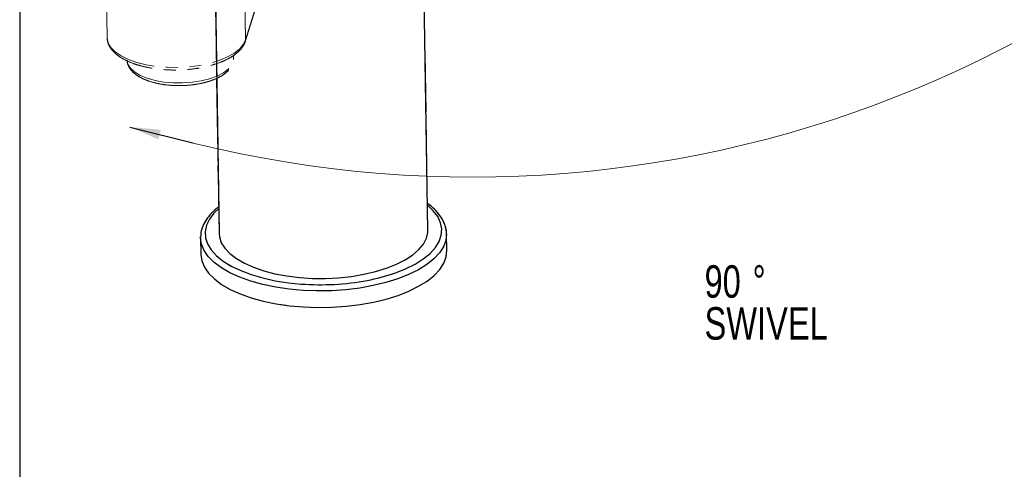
# Model space of a CAD drawing. Header units: millimetres. Extents: x 3 to 415, y 5 to 292.
# Tile 2 of 27: x 3 to 109, y 149 to 197. Entities that reach past the tile are written whole.
import ezdxf

# ---------------------------------------------------------------- set-up
doc = ezdxf.new("R2010")
doc.units = ezdxf.units.MM
doc.linetypes.add('PHANTOM', pattern=[12.7, 6.35, -1.27, 1.27, -1.27, 1.27, -1.27])
doc.layers.add('FORMAT', color=179, linetype='Continuous')
doc.layers.add('LAYER_1', color=179, linetype='Continuous')
doc.styles.add('SLDTEXTSTYLE0', font='TXT', dxfattribs={"width": 0.75})
doc.dimstyles.new('SLDDIMSTYLE4', dxfattribs={"dimtxt": 0.18, "dimasz": 3.302, "dimexe": 0, "dimexo": 0.0625, "dimgap": 0, "dimtad": 0, "dimtih": 1, "dimtoh": 1, "dimdec": 0, "dimrnd": 1e-09, "dimzin": 0, "dimdsep": 46, "dimtxsty": 'Standard', "dimsah": 1, "dimcen": 0.09, "dimadec": 0, "dimazin": 0, "dimtfac": 3.302, "dimtdec": 0, "dimtofl": 0, "dimtmove": 0, "dimatfit": 3, "dimfxl": 0, "dimfrac": 2, "dimtolj": 1, "dimtzin": 0, "dimarcsym": 0})

# ---------------------------------------------------------------- blocks, each defined once
blk = doc.blocks.new('SW_NOTE_0_3')
at = {"layer": 'FORMAT', "color": 0, "char_height": 3.5, "attachment_point": 1, "style": 'SLDTEXTSTYLE0'}
for s, insert in [('90', (0, 4.51)), ('%%d', (5.17, 4.51)), ('SWIVEL', (0, -0.01))]:
    blk.add_mtext(s, dxfattribs=dict(at, insert=insert))

msp = doc.modelspace()

# ---------------------------------------------------------------- linework, layer by layer
at = {"color": 7, "linetype": 'Continuous', "lineweight": 25}
for p, q in [((23.4074, 240.0075), (24.4441, 174.2714)), ((46.9413, 174.6262), (46.0533, 230.9341)), ((48.9763, 172.4218), (48.9481, 174.2106)), ((22.4514, 173.7927), (22.4529, 173.933)), ((22.4514, 173.7927), (22.4796, 172.0039))]:
    msp.add_line(p, q, dxfattribs=at)
at = {"color": 7, "linetype": 'PHANTOM', "lineweight": 18}
for p, q in [((23.4074, 240.0075), (24.4441, 174.2714)), ((46.9413, 174.6262), (45.9046, 240.3623)), ((27.2916, 195.0254), (40.8662, 239.0887)), ((27.309, 195.1482), (40.8865, 239.2209)), ((46.9413, 174.6262), (45.9245, 239.0976)), ((12.2897, 201.209), (12.3814, 195.3956)), ((27.2174, 200.9616), (27.309, 195.1482)), ((26.0163, 193.1386), (26.0112, 193.4608)), ((24.1805, 190.9882), (24.4441, 174.2714)), ((48.9763, 172.4218), (48.9481, 174.2106)), ((48.9763, 172.4218), (48.9481, 174.2106)), ((22.4514, 173.7927), (22.4529, 173.933)), ((22.4514, 173.7927), (22.4529, 173.933)), ((22.4514, 173.7927), (22.4796, 172.0039)), ((22.4514, 173.7927), (22.4796, 172.0039))]:
    msp.add_line(p, q, dxfattribs=at)
at = {"color": 8, "linetype": 'PHANTOM', "lineweight": 18, "flags": 128}
for points in [[(12.3814, 195.3956), (12.3827, 195.3534), (12.498, 194.8312), (12.7952, 194.3257), (13.2668, 193.8495), (13.9012, 193.4143), (14.6829, 193.0308), (15.5926, 192.7084), (16.6078, 192.4552), (17.7037, 192.2772), (18.8531, 192.1789), (20.0278, 192.1628), (21.1989, 192.2291), (22.3376, 192.3764), (23.4157, 192.6009), (24.4068, 192.8971), (25.2864, 193.2578), (26.0329, 193.674), (26.628, 194.1355), (27.0569, 194.631), (27.309, 195.1482)], [(19.4934, 190.4968), (20.5208, 190.4878), (21.5404, 190.5611), (22.5195, 190.7144), (23.4265, 190.9427), (24.2325, 191.2386), (24.9113, 191.5927), (25.4413, 191.9936), (25.8054, 192.4284), (25.9919, 192.883), (26.0163, 193.1386)], [(14.5425, 192.9576), (14.6317, 192.5258), (14.9025, 192.0855), (15.3462, 191.6761), (15.9484, 191.3108), (16.6899, 191.0014), (17.5467, 190.7578), (18.4913, 190.5877), (19.4934, 190.4968)], [(43.3874, 170.0003), (44.5356, 170.4536), (45.5597, 170.9631), (46.4453, 171.5215), (47.1799, 172.121), (47.7532, 172.7531), (48.1573, 173.4091), (48.3864, 174.0796), (48.4373, 174.7554), (48.3093, 175.4268), (48.0042, 176.0845), (47.5262, 176.7193), (46.899, 177.3085)], [(43.3874, 170.0003), (44.5356, 170.4536), (45.5597, 170.9631), (46.4453, 171.5215), (47.1799, 172.121), (47.7532, 172.7531), (48.1573, 173.4091), (48.3864, 174.0796), (48.4373, 174.7554), (48.3093, 175.4268), (48.0042, 176.0845), (47.5262, 176.7193), (46.899, 177.3085)], [(24.4018, 176.9537), (23.8982, 176.4641), (23.4086, 175.8189), (23.0915, 175.1545), (22.9512, 174.4801), (22.9899, 173.8053), (23.2068, 173.1396), (23.599, 172.4922), (24.161, 171.8723), (24.8849, 171.2886), (25.7605, 170.7492), (26.7755, 170.2618), (27.9157, 169.8332), (29.1651, 169.4693), (30.5061, 169.1753), (31.9199, 168.9554), (33.2898, 168.8195)], [(24.4018, 176.9537), (23.8982, 176.4641), (23.4086, 175.8189), (23.0915, 175.1545), (22.9512, 174.4801), (22.9899, 173.8053), (23.2068, 173.1396), (23.599, 172.4922), (24.161, 171.8723), (24.8849, 171.2886), (25.7605, 170.7492), (26.7755, 170.2618), (27.9157, 169.8332), (29.1651, 169.4693), (30.5061, 169.1753), (31.9199, 168.9554), (33.2898, 168.8195)], [(48.9482, 174.2058), (48.8708, 173.5271), (48.6154, 172.8445), (48.1854, 172.1774), (47.5865, 171.5351), (46.8269, 170.9261), (45.9168, 170.3586), (44.8685, 169.8405), (43.6962, 169.3786)], [(48.9482, 174.2058), (48.8708, 173.5271), (48.6154, 172.8445), (48.1854, 172.1774), (47.5865, 171.5351), (46.8269, 170.9261), (45.9168, 170.3586), (44.8685, 169.8405), (43.6962, 169.3786)], [(43.6962, 169.3786), (42.4158, 168.9793), (41.0446, 168.6478), (39.6011, 168.3888), (38.1048, 168.2056), (36.5761, 168.1009), (35.0354, 168.0759), (33.5038, 168.1311), (32.0018, 168.2657), (30.5499, 168.4778), (29.1676, 168.7646), (27.8736, 169.1223), (26.6855, 169.5459), (25.6193, 170.0298), (24.6893, 170.5674), (23.9083, 171.1515), (23.2868, 171.7741), (22.8331, 172.4268), (22.5534, 173.1008), (22.4515, 173.787), (22.4514, 173.7927)], [(43.6962, 169.3786), (42.4158, 168.9793), (41.0446, 168.6478), (39.6011, 168.3888), (38.1048, 168.2056), (36.5761, 168.1009), (35.0354, 168.0759), (33.5038, 168.1311), (32.0018, 168.2657), (30.5499, 168.4778), (29.1676, 168.7646), (27.8736, 169.1223), (26.6855, 169.5459), (25.6193, 170.0298), (24.6893, 170.5674), (23.9083, 171.1515), (23.2868, 171.7741), (22.8331, 172.4268), (22.5534, 173.1008), (22.4515, 173.787), (22.4514, 173.7927)]]:
    msp.add_lwpolyline(points, dxfattribs=at)
at = {"color": 7, "linetype": 'PHANTOM', "lineweight": 18, "flags": 128}
for points in [[(27.2916, 195.0254), (27.3009, 195.0614), (27.309, 195.1482)], [(24.4441, 174.2714), (24.4821, 173.8929), (24.6866, 173.2704), (25.0648, 172.6665), (25.6105, 172.0907), (26.3152, 171.5521), (27.1679, 171.0592), (28.1549, 170.6197), (29.2609, 170.2406), (30.4682, 169.9279), (31.758, 169.6865), (33.1098, 169.5202), (34.5024, 169.4316), (35.9137, 169.4221), (37.3216, 169.4919), (38.7037, 169.6399), (40.0384, 169.8637), (41.3045, 170.1598), (42.4822, 170.5236)], [(24.4441, 174.2714), (24.4821, 173.8929), (24.6866, 173.2704), (25.0648, 172.6665), (25.6105, 172.0907), (26.3152, 171.5521), (27.1679, 171.0592), (28.1549, 170.6197), (29.2609, 170.2406), (30.4682, 169.9279), (31.758, 169.6865), (33.1098, 169.5202), (34.5024, 169.4316), (35.9137, 169.4221), (37.3216, 169.4919), (38.7037, 169.6399), (40.0384, 169.8637), (41.3045, 170.1598), (42.4822, 170.5236)], [(42.4822, 170.5236), (43.5527, 170.9493), (44.4993, 171.4301), (45.3071, 171.9586), (45.9632, 172.5264), (46.4573, 173.1244), (46.7816, 173.7434), (46.9311, 174.3734), (46.9413, 174.6262)], [(42.4822, 170.5236), (43.5527, 170.9493), (44.4993, 171.4301), (45.3071, 171.9586), (45.9632, 172.5264), (46.4573, 173.1244), (46.7816, 173.7434), (46.9311, 174.3734), (46.9413, 174.6262)], [(22.4796, 172.0039), (22.4797, 171.9982), (22.5816, 171.312), (22.8613, 170.638), (23.315, 169.9853), (23.9366, 169.3627), (24.7176, 168.7787), (25.6475, 168.2411), (26.7137, 167.7572), (27.9018, 167.3335), (29.1958, 166.9759), (30.5781, 166.6891), (32.03, 166.4769), (33.532, 166.3424), (35.0636, 166.2872), (36.6043, 166.3121), (38.1331, 166.4169), (39.6293, 166.6), (41.0728, 166.8591), (42.444, 167.1905), (43.7244, 167.5899)], [(22.4796, 172.0039), (22.4797, 171.9982), (22.5816, 171.312), (22.8613, 170.638), (23.315, 169.9853), (23.9366, 169.3627), (24.7176, 168.7787), (25.6475, 168.2411), (26.7137, 167.7572), (27.9018, 167.3335), (29.1958, 166.9759), (30.5781, 166.6891), (32.03, 166.4769), (33.532, 166.3424), (35.0636, 166.2872), (36.6043, 166.3121), (38.1331, 166.4169), (39.6293, 166.6), (41.0728, 166.8591), (42.444, 167.1905), (43.7244, 167.5899)], [(43.7244, 167.5899), (44.8967, 168.0518), (45.945, 168.5699), (46.8551, 169.1373), (47.6147, 169.7463), (48.2136, 170.3887), (48.6436, 171.0557), (48.899, 171.7384), (48.9763, 172.4218)], [(43.7244, 167.5899), (44.8967, 168.0518), (45.945, 168.5699), (46.8551, 169.1373), (47.6147, 169.7463), (48.2136, 170.3887), (48.6436, 171.0557), (48.899, 171.7384), (48.9763, 172.4218)]]:
    msp.add_lwpolyline(points, dxfattribs=at)
at = {"color": 8, "linetype": 'Continuous', "lineweight": 25, "flags": 128}
for points in [[(43.3874, 170.0003), (44.5356, 170.4536), (45.5597, 170.9631), (46.4453, 171.5215), (47.1799, 172.121), (47.7532, 172.7531), (48.1573, 173.4091), (48.3864, 174.0796), (48.4373, 174.7554), (48.3093, 175.4268), (48.0042, 176.0845), (47.5262, 176.7193), (46.899, 177.3085)], [(24.4018, 176.9537), (23.8982, 176.4641), (23.4086, 175.8189), (23.0915, 175.1545), (22.9512, 174.4801), (22.9899, 173.8053), (23.2068, 173.1396), (23.599, 172.4922), (24.161, 171.8723), (24.8849, 171.2886), (25.7605, 170.7492), (26.7755, 170.2618), (27.9157, 169.8332), (29.1651, 169.4693), (30.5061, 169.1753), (31.9199, 168.9554), (33.2898, 168.8195)], [(48.9482, 174.2058), (48.8708, 173.5271), (48.6154, 172.8445), (48.1854, 172.1774), (47.5865, 171.5351), (46.8269, 170.9261), (45.9168, 170.3586), (44.8685, 169.8405), (43.6962, 169.3786)], [(43.6962, 169.3786), (42.4158, 168.9793), (41.0446, 168.6478), (39.6011, 168.3888), (38.1048, 168.2056), (36.5761, 168.1009), (35.0354, 168.0759), (33.5038, 168.1311), (32.0018, 168.2657), (30.5499, 168.4778), (29.1676, 168.7646), (27.8736, 169.1223), (26.6855, 169.5459), (25.6193, 170.0298), (24.6893, 170.5674), (23.9083, 171.1515), (23.2868, 171.7741), (22.8331, 172.4268), (22.5534, 173.1008), (22.4515, 173.787), (22.4514, 173.7927)]]:
    msp.add_lwpolyline(points, dxfattribs=at)
at = {"color": 7, "linetype": 'Continuous', "lineweight": 25, "flags": 128}
for points in [[(24.4441, 174.2714), (24.4821, 173.8929), (24.6866, 173.2704), (25.0648, 172.6665), (25.6105, 172.0907), (26.3152, 171.5521), (27.1679, 171.0592), (28.1549, 170.6197), (29.2609, 170.2406), (30.4682, 169.9279), (31.758, 169.6865), (33.1098, 169.5202), (34.5024, 169.4316), (35.9137, 169.4221), (37.3216, 169.4919), (38.7037, 169.6399), (40.0384, 169.8637), (41.3045, 170.1598), (42.4822, 170.5236)], [(42.4822, 170.5236), (43.5527, 170.9493), (44.4993, 171.4301), (45.3071, 171.9586), (45.9632, 172.5264), (46.4573, 173.1244), (46.7816, 173.7434), (46.9311, 174.3734), (46.9413, 174.6262)], [(22.4796, 172.0039), (22.4797, 171.9982), (22.5816, 171.312), (22.8613, 170.638), (23.315, 169.9853), (23.9366, 169.3627), (24.7176, 168.7787), (25.6475, 168.2411), (26.7137, 167.7572), (27.9018, 167.3335), (29.1958, 166.9759), (30.5781, 166.6891), (32.03, 166.4769), (33.532, 166.3424), (35.0636, 166.2872), (36.6043, 166.3121), (38.1331, 166.4169), (39.6293, 166.6), (41.0728, 166.8591), (42.444, 167.1905), (43.7244, 167.5899)], [(43.7244, 167.5899), (44.8967, 168.0518), (45.945, 168.5699), (46.8551, 169.1373), (47.6147, 169.7463), (48.2136, 170.3887), (48.6436, 171.0557), (48.899, 171.7384), (48.9763, 172.4218)]]:
    msp.add_lwpolyline(points, dxfattribs=at)
at = {"color": 8, "linetype": 'Continuous', "lineweight": 25}
msp.add_arc((36.5014, 189.9868), 21.1395, 280.638396, 289.010516, dxfattribs=at)
at = {"color": 8, "linetype": 'PHANTOM', "lineweight": 18}
msp.add_arc((36.5014, 189.9868), 21.1395, 280.638396, 289.010516, dxfattribs=at)
msp.add_arc((36.5014, 189.9868), 21.1395, 280.638396, 289.010516, dxfattribs=at)
at = {"color": 7, "linetype": 'Continuous', "lineweight": 25}
msp.add_arc((35.3409, 196.4052), 27.6619, 265.747663, 280.546507, dxfattribs=at)
at = {"color": 7, "linetype": 'PHANTOM', "lineweight": 18}
msp.add_arc((35.3409, 196.4052), 27.6619, 265.747663, 280.546507, dxfattribs=at)
msp.add_arc((35.3409, 196.4052), 27.6619, 265.747663, 280.546507, dxfattribs=at)
for points, knots in [([(12.4014, 195.4147), (12.3986, 195.3161), (12.3906, 195.0346), (12.5514, 194.5826), (12.8559, 194.0825), (13.3084, 193.6171), (13.9007, 193.1887), (14.6274, 192.8077), (15.4678, 192.4847), (16.399, 192.2265), (17.4002, 192.0367), (18.4508, 191.9178), (19.5297, 191.8712), (20.6152, 191.8974), (21.6853, 191.9957), (22.7184, 192.1646), (23.6938, 192.4014), (24.5926, 192.7029), (25.397, 193.0659), (26.0922, 193.4875), (26.6572, 193.9663), (27.0751, 194.478), (27.2226, 194.8508), (27.2916, 195.0254)], [0, 0, 0, 0, 0.023948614, 0.068320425, 0.113160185, 0.160040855, 0.209012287, 0.25902771, 0.309082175, 0.358881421, 0.408438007, 0.457819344, 0.507095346, 0.556329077, 0.605576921, 0.654881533, 0.704307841, 0.753932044, 0.803844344, 0.85413593, 0.90482608, 0.955439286, 1, 1, 1, 1]), ([(19.5373, 190.2197), (19.7021, 190.2136), (20.1798, 190.1961), (20.979, 190.2229), (21.908, 190.3237), (22.7946, 190.4963), (23.6155, 190.7364), (24.3508, 191.0415), (24.9815, 191.4098), (25.4709, 191.8245), (25.8035, 192.2722), (25.9979, 192.7189), (26.0008, 193.0197), (26.0021, 193.1584)], [0, 0, 0, 0, 0.05190918, 0.15046897, 0.249175, 0.34810068, 0.44748843, 0.54763573, 0.64888413, 0.75140678, 0.84206177, 0.92717216, 1, 1, 1, 1]), ([(14.5517, 192.8677), (14.5508, 192.8567), (14.5366, 192.6815), (14.661, 192.3461), (14.9159, 191.8992), (15.3228, 191.4916), (15.8627, 191.1226), (16.5355, 190.803), (17.3152, 190.5448), (18.1741, 190.3562), (18.9279, 190.2567), (19.3889, 190.2287), (19.5373, 190.2197)], [0, 0, 0, 0, 0.00714048, 0.11366981, 0.22034255, 0.33277833, 0.45232123, 0.57554281, 0.69866189, 0.82087064, 0.94234251, 1, 1, 1, 1]), ([(48.9428, 174.2046), (48.9443, 174.2215), (48.9673, 174.4696), (48.8621, 174.949), (48.6199, 175.6218), (48.2145, 176.2705), (47.6518, 176.8858), (47.2045, 177.2958), (46.9115, 177.4851), (46.8961, 177.4951)], [0, 0, 0, 0, 0.0139252, 0.20449191, 0.39487183, 0.58824399, 0.78641756, 0.9887362, 1, 1, 1, 1]), ([(48.9428, 174.2046), (48.9443, 174.2215), (48.9673, 174.4696), (48.8621, 174.949), (48.6199, 175.6218), (48.2145, 176.2705), (47.6518, 176.8858), (47.2045, 177.2958), (46.9115, 177.4851), (46.8961, 177.4951)], [0, 0, 0, 0, 0.0139252, 0.20449191, 0.39487183, 0.58824399, 0.78641756, 0.9887362, 1, 1, 1, 1]), ([(24.3991, 177.1267), (24.2996, 177.0539), (23.9333, 176.7856), (23.4434, 176.276), (22.9386, 175.6049), (22.6165, 174.9035), (22.4602, 174.3466), (22.4688, 174.0304), (22.4709, 173.954)], [0, 0, 0, 0, 0.08086149, 0.29783337, 0.51376613, 0.72647037, 0.93382952, 1, 1, 1, 1]), ([(24.3991, 177.1267), (24.2996, 177.0539), (23.9333, 176.7856), (23.4434, 176.276), (22.9386, 175.6049), (22.6165, 174.9035), (22.4602, 174.3466), (22.4688, 174.0304), (22.4709, 173.954)], [0, 0, 0, 0, 0.08086149, 0.29783337, 0.51376613, 0.72647037, 0.93382952, 1, 1, 1, 1])]:
    msp.add_open_spline(points, degree=3, knots=knots, dxfattribs=at)
at = {"color": 7, "linetype": 'Continuous', "lineweight": 25}
for points, knots in [([(48.9428, 174.2046), (48.9443, 174.2215), (48.9673, 174.4696), (48.8621, 174.949), (48.6199, 175.6218), (48.2145, 176.2705), (47.6518, 176.8858), (47.2045, 177.2958), (46.9115, 177.4851), (46.8961, 177.4951)], [0, 0, 0, 0, 0.0139252, 0.20449191, 0.39487183, 0.58824399, 0.78641756, 0.9887362, 1, 1, 1, 1]), ([(24.3991, 177.1267), (24.2996, 177.0539), (23.9333, 176.7856), (23.4434, 176.276), (22.9386, 175.6049), (22.6165, 174.9035), (22.4602, 174.3466), (22.4688, 174.0304), (22.4709, 173.954)], [0, 0, 0, 0, 0.08086149, 0.29783337, 0.51376613, 0.72647037, 0.93382952, 1, 1, 1, 1])]:
    msp.add_open_spline(points, degree=3, knots=knots, dxfattribs=at)
at = {"layer": 'FORMAT'}
msp.add_line((2.9641, 292.2451), (2.9641, 5.4475), dxfattribs=at)
at = {"layer": 'LAYER_1', "lineweight": 18}
msp.add_arc((51.7205, 305.0815), 124.7401, 254.948261, 328.039951, dxfattribs=at)

# ---------------------------------------------------------------- block references
at = {"layer": 'FORMAT'}
msp.add_blockref('SW_NOTE_0_3', (76.7509, 166.3316), dxfattribs=at)

# ---------------------------------------------------------------- leaders
msp.add_leader([(14.8401, 185.7339), (21.6027, 184.0326)], dimstyle='SLDDIMSTYLE4', dxfattribs=at)

doc.saveas('drawing.dxf')
